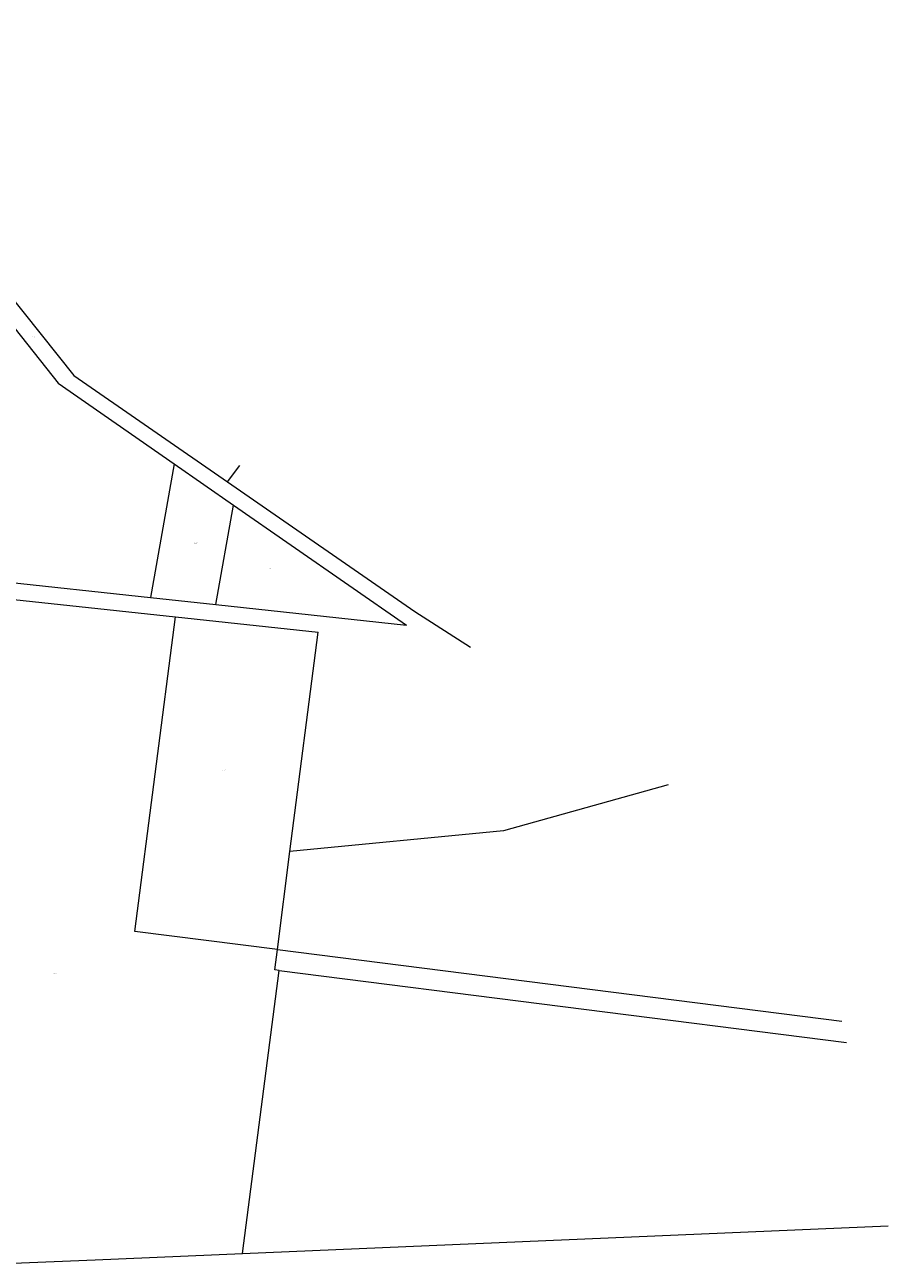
# Model space of a CAD drawing. Header units: metres. Extents: x 167994 to 179068, y 384202 to 399703.
# Tile 12 of 19: x 177871 to 178292, y 387484 to 388088. Entities that reach past the tile are written whole.
import ezdxf
from ezdxf.enums import TextEntityAlignment as Align

# ---------------------------------------------------------------- set-up
doc = ezdxf.new("R2010")
doc.units = ezdxf.units.M
doc.layers.get('0').update_dxf_attribs({"lineweight": 18})
doc.layers.add('B-WE-KG-GRENS_PERCEEL-G', color=150, linetype='Continuous', lineweight=18, true_color=0x007fff)
doc.layers.add('B-WE-KG-GRENS_PERCEEL-S', color=150, linetype='Continuous', lineweight=18, true_color=0x007fff)
doc.styles.add('NLCS-ISO', font='NLCS-ISO.ttf')

# ---------------------------------------------------------------- blocks, each defined once
blk = doc.blocks.new('SKG-PERCEELNUMMER-SO')
at = {"style": 'NLCS-ISO', "oblique": 10, "flags": 1}
for tag, p in [('GEMEENTECODE', (0, 2.6)), ('PERCEELGROOTTE', (0, -2.4))]:
    blk.add_attdef(tag, text='', height=1.8, dxfattribs=at).set_placement(p, align=Align.MIDDLE_CENTER)
at = {"style": 'NLCS-ISO', "oblique": 10}
blk.add_attdef('SECTIE', text='', height=1.8, dxfattribs=at).set_placement((-0.5, 0), align=Align.MIDDLE_RIGHT)
blk.add_attdef('PERCEELNUMMER', text='', height=1.8, dxfattribs=at).set_placement((0.5, 0), align=Align.MIDDLE_LEFT)

msp = doc.modelspace()

# ---------------------------------------------------------------- linework, layer by layer
at = {"layer": 'B-WE-KG-GRENS_PERCEEL-G', "flags": 128}
for points in [[(177721.351, 388232.846), (177759.027, 388150.799), (177784.192, 388086.275), (177812.994, 388019.704), (177894.824, 387917.2), (177969.761, 387865.306)], [(177806.133, 388015.72), (177887.083, 387913.455), (177943.811, 387874.045)], [(177943.811, 387874.045), (177932.233, 387808.821)], [(177943.811, 387874.045), (177972.761, 387853.934)], [(177969.761, 387865.306), (177975.792, 387873.277)], [(177969.761, 387865.306), (178061.168, 387802.03), (178088.372, 387784.589)], [(177964.142, 387805.381), (177972.761, 387853.934)], [(177972.761, 387853.934), (178057.072, 387795.363)], [(177781.332, 387825.089), (177932.233, 387808.821)], [(177766.771, 387818.522), (177944.339, 387799.38)], [(177932.233, 387808.821), (177964.142, 387805.381)], [(177964.142, 387805.381), (178057.072, 387795.363)], [(177994.107, 387636.96), (177924.612, 387645.772), (177944.339, 387799.38)], [(177944.339, 387799.38), (178013.937, 387791.877)], [(178000.231, 387684.806), (178013.937, 387791.877)], [(178184.877, 387717.402), (178104.519, 387695.004), (178000.231, 387684.806)], [(177994.107, 387636.96), (178000.231, 387684.806)], [(177995.036, 387626.762), (177992.837, 387627.041), (177994.107, 387636.96)], [(177994.107, 387636.96), (178269.534, 387602.034)], [(177977.154, 387488.603), (177995.036, 387626.762)], [(177995.036, 387626.762), (178271.83, 387591.663)], [(177977.154, 387488.603), (178292.216, 387502.02)], [(177865.166, 387483.834), (177905.113, 387485.535), (177977.154, 387488.603)]]:
    msp.add_lwpolyline(points, dxfattribs=at)

# ---------------------------------------------------------------- block references
at = {"layer": 'B-WE-KG-GRENS_PERCEEL-S', "xscale": 0.2, "yscale": 0.2, "zscale": 0.2}
for p, values in [((177874.835, 387936.085), {'PERCEELNUMMER': '2641', 'SECTIE': 'N'}), ((177953.828, 387835.365), {'PERCEELNUMMER': '4204', 'SECTIE': 'N'}), ((177990.519, 387822.944), {'PERCEELNUMMER': '893', 'SECTIE': 'N'}), ((177967.858, 387724.653), {'PERCEELNUMMER': '305', 'SECTIE': 'N'}), ((177885.156, 387625.39), {'PERCEELNUMMER': '3237', 'SECTIE': 'N'})]:
    msp.add_blockref('SKG-PERCEELNUMMER-SO', p, dxfattribs=at).add_auto_attribs(values)

doc.saveas('drawing.dxf')
